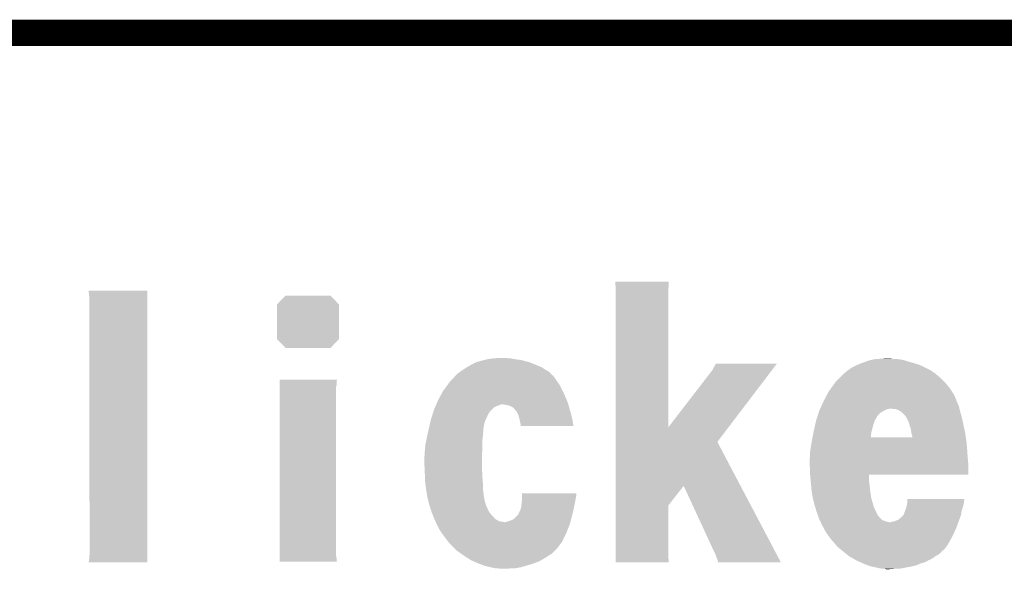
# Model space of a CAD drawing. Extents: x -4 to 126, y -8 to 66.
# Tile 136 of 256: x 42.32 to 51.83, y 60.33 to 65.63. Entities that reach past the tile are written whole.
import ezdxf

# ---------------------------------------------------------------- set-up
doc = ezdxf.new("R2010")
doc.units = 0
doc.layers.add('CLICKER_2_FOR_TMPM4L4A_V104_GKO', color=14, linetype='CONTINUOUS')
doc.layers.add('CLICKER_2_FOR_TMPM4L4A_V104_GTO', color=11, linetype='CONTINUOUS')

msp = doc.modelspace()

# ---------------------------------------------------------------- linework, layer by layer
at = {"layer": 'CLICKER_2_FOR_TMPM4L4A_V104_GKO', "const_width": 0.254}
msp.add_lwpolyline([(-0.5715, 65.50152), (122.22226, 65.50152)], dxfattribs=at)
at = {"layer": 'CLICKER_2_FOR_TMPM4L4A_V104_GTO'}
for points in [[(48.072042, 63.101196), (48.58766, 63.101198), (48.58766, 63.101196), (48.58766, 63.101198)], [(48.072182, 63.09868), (48.072042, 63.101196), (48.58766, 63.09868), (48.58766, 63.101196)], [(48.073876, 63.0682), (48.072182, 63.09868), (48.58766, 63.0682), (48.58766, 63.09868)], [(48.07458, 63.0555), (48.073876, 63.0682), (48.586752, 63.0555), (48.58766, 63.0682)], [(48.07634, 63.032642), (48.07458, 63.0555), (48.58512, 63.032642), (48.586752, 63.0555)], [(48.07712, 63.02248), (48.07634, 63.032642), (48.585122, 63.02248), (48.58512, 63.032642)], [(48.07712, 61.69665), (48.07712, 63.02248), (48.58516, 61.69665), (48.585122, 63.02248)], [(42.986988, 63.014838), (42.986984, 63.01486), (43.55592, 63.014838), (42.986984, 63.01486)], [(42.987996, 63.00724), (42.986988, 63.014838), (43.55592, 63.00724), (43.55592, 63.014838)], [(42.99204, 62.97676), (42.987996, 63.00724), (43.555918, 62.97676), (43.55592, 63.00724)], [(42.99458, 62.94374), (42.99204, 62.97676), (43.555918, 62.94374), (43.555918, 62.97676)], [(42.99458, 62.90818), (42.99458, 62.94374), (43.555918, 62.90818), (43.555918, 62.94374)], [(44.805606, 62.880246), (44.88942, 62.966594), (45.40503, 62.880246), (45.323766, 62.966594)], [(44.88942, 62.966594), (44.889426, 62.9666), (45.323766, 62.966594), (44.889426, 62.9666)], [(42.99712, 60.51042), (42.99458, 62.90818), (43.555898, 60.51042), (43.555918, 62.90818)], [(44.8056, 62.547506), (44.805604, 62.880234), (45.405034, 62.547506), (45.40504, 62.880234)], [(44.805604, 62.880234), (44.805606, 62.880246), (45.40504, 62.880234), (45.40503, 62.880246)], [(44.805612, 62.547494), (44.8056, 62.547506), (45.405034, 62.547494), (45.405034, 62.547506)], [(44.889414, 62.461146), (44.805612, 62.547494), (45.323758, 62.461146), (45.405034, 62.547494)], [(45.323754, 62.46114), (44.889414, 62.461146), (45.323754, 62.46114), (45.323758, 62.461146)], [(46.80712, 62.3443), (46.847762, 62.35446), (47.16272, 62.3443), (47.089062, 62.35446)], [(46.847762, 62.35446), (46.91126, 62.36208), (47.089062, 62.35446), (47.058582, 62.36208)], [(46.91126, 62.36208), (46.97984, 62.36462), (47.030642, 62.36208), (47.01032, 62.36462)], [(50.539654, 62.3443), (50.568862, 62.35192), (50.853342, 62.3443), (50.812702, 62.35192)], [(50.568862, 62.35192), (50.60188, 62.35446), (50.812702, 62.35192), (50.7746, 62.35446)], [(50.60188, 62.35446), (50.6349, 62.357), (50.7746, 62.35446), (50.744122, 62.357)], [(50.6349, 62.357), (50.703478, 62.36208), (50.744122, 62.357), (50.723802, 62.36208)], [(46.601378, 62.25032), (46.631858, 62.27064), (47.398938, 62.25032), (47.36846, 62.27064)], [(46.631858, 62.27064), (46.640628, 62.275718), (47.36846, 62.27064), (47.360842, 62.275718)], [(46.640628, 62.275718), (46.666956, 62.29096), (47.360842, 62.275718), (47.32274, 62.29096)], [(46.666956, 62.29096), (46.68012, 62.29858), (47.32274, 62.29096), (47.303984, 62.29858)], [(46.68012, 62.29858), (46.730914, 62.323978), (47.303984, 62.29858), (47.241462, 62.323978)], [(46.730914, 62.323978), (46.730922, 62.323982), (47.241462, 62.323978), (47.241448, 62.323982)], [(46.730922, 62.323982), (46.7868, 62.33922), (47.241448, 62.323982), (47.182404, 62.33922)], [(46.7868, 62.33922), (46.80712, 62.3443), (47.182404, 62.33922), (47.16272, 62.3443)], [(49.01184, 62.250322), (49.01438, 62.257942), (49.587148, 62.250322), (49.592946, 62.257942)], [(49.01438, 62.257942), (49.022, 62.27064), (49.592946, 62.257942), (49.60261, 62.27064)], [(49.022, 62.27064), (49.03216, 62.28842), (49.60261, 62.27064), (49.616138, 62.28842)], [(49.03216, 62.28842), (49.042314, 62.308704), (49.616138, 62.28842), (49.631574, 62.308704)], [(49.042314, 62.308704), (49.042334, 62.30874), (49.631574, 62.308704), (49.042334, 62.30874)], [(50.32163, 62.247778), (50.35042, 62.2681), (51.11242, 62.247778), (51.07178, 62.2681)], [(50.35042, 62.2681), (50.364966, 62.27572), (51.07178, 62.2681), (51.05654, 62.27572)], [(50.364966, 62.27572), (50.40376, 62.29604), (51.05654, 62.27572), (51.011386, 62.29604)], [(50.40376, 62.29604), (50.41011, 62.29858), (51.011386, 62.29604), (51.00574, 62.29858)], [(50.41011, 62.29858), (50.45456, 62.31636), (51.00574, 62.29858), (50.94986, 62.31636)], [(50.45456, 62.31636), (50.489488, 62.32906), (50.94986, 62.31636), (50.9016, 62.32906)], [(50.489488, 62.32906), (50.51044, 62.336678), (50.9016, 62.32906), (50.877478, 62.336678)], [(50.51044, 62.336678), (50.539654, 62.3443), (50.877478, 62.336678), (50.853342, 62.3443)], [(46.490972, 62.151258), (46.502828, 62.16396), (47.50308, 62.151258), (47.49292, 62.16396)], [(46.502828, 62.16396), (46.517052, 62.1792), (47.49292, 62.16396), (47.48276, 62.1792)], [(46.517052, 62.1792), (46.526534, 62.18936), (47.48276, 62.1792), (47.475142, 62.18936)], [(46.526534, 62.18936), (46.531262, 62.194426), (47.475142, 62.18936), (47.472606, 62.194426)], [(46.531262, 62.194426), (46.531276, 62.19444), (47.472606, 62.194426), (47.467526, 62.19444)], [(46.531276, 62.19444), (46.545502, 62.209682), (47.467526, 62.19444), (47.453454, 62.209682)], [(46.545502, 62.209682), (46.569202, 62.227458), (47.453454, 62.209682), (47.437042, 62.227458)], [(46.569202, 62.227458), (46.58614, 62.24016), (47.437042, 62.227458), (47.415872, 62.24016)], [(46.58614, 62.24016), (46.601378, 62.25032), (47.415872, 62.24016), (47.398938, 62.25032)], [(48.58516, 61.69665), (49.01184, 62.250322), (49.165846, 61.69665), (49.587148, 62.250322)], [(50.192942, 62.125862), (50.237136, 62.171582), (51.257198, 62.125862), (51.211478, 62.171582)], [(50.237136, 62.171582), (50.2666, 62.20206), (51.211478, 62.171582), (51.175286, 62.20206)], [(50.2666, 62.20206), (50.27821, 62.21222), (51.175286, 62.20206), (51.16322, 62.21222)], [(50.27821, 62.21222), (50.30724, 62.23762), (51.16322, 62.21222), (51.126934, 62.23762)], [(50.30724, 62.23762), (50.32163, 62.247778), (51.126934, 62.23762), (51.11242, 62.247778)], [(44.831, 62.136022), (44.831012, 62.146178), (45.38218, 62.136022), (45.38472, 62.146178)], [(44.831002, 62.136018), (44.831, 62.136022), (45.38218, 62.136018), (45.38218, 62.136022)], [(44.83354, 62.120782), (44.831002, 62.136018), (45.38218, 62.120782), (45.38218, 62.136018)], [(44.831012, 62.146178), (44.83102, 62.153778), (45.38472, 62.146178), (45.38472, 62.153778)], [(44.83102, 62.153778), (44.831022, 62.1538), (45.38472, 62.153778), (44.831022, 62.1538)], [(44.83354, 62.105538), (44.83354, 62.120782), (45.38218, 62.105538), (45.38218, 62.120782)], [(44.83354, 62.085218), (44.83354, 62.105538), (45.3771, 62.085218), (45.38218, 62.105538)], [(44.83354, 60.46216), (44.83354, 62.085218), (45.3771, 60.46216), (45.3771, 62.085218)], [(46.41088, 62.047122), (46.453834, 62.105538), (47.56277, 62.047122), (47.53356, 62.105538)], [(46.453834, 62.105538), (46.472514, 62.130942), (47.53356, 62.105538), (47.51578, 62.130942)], [(46.472514, 62.130942), (46.474382, 62.133482), (47.51578, 62.130942), (47.514194, 62.133482)], [(46.474382, 62.133482), (46.490972, 62.151258), (47.514194, 62.133482), (47.50308, 62.151258)], [(50.131982, 62.039502), (50.1517, 62.067438), (51.32292, 62.039502), (51.30546, 62.067438)], [(50.1517, 62.067438), (50.191146, 62.12332), (51.30546, 62.067438), (51.25974, 62.12332)], [(50.191146, 62.12332), (50.192942, 62.125862), (51.25974, 62.12332), (51.257198, 62.125862)], [(46.368134, 61.96838), (46.390196, 62.00902), (47.5996, 61.96838), (47.58182, 62.00902)], [(46.390196, 62.00902), (46.41088, 62.047122), (47.58182, 62.00902), (47.56277, 62.047122)], [(50.089082, 61.95822), (50.099806, 61.97854), (51.36388, 61.95822), (51.35626, 61.97854)], [(50.099806, 61.97854), (50.10651, 61.991242), (51.35626, 61.97854), (51.35118, 61.991242)], [(50.10651, 61.991242), (50.11321, 62.003936), (51.35118, 61.991242), (51.343562, 62.003936)], [(50.11321, 62.003936), (50.11455, 62.006476), (51.343562, 62.003936), (51.34356, 62.006476)], [(50.11455, 62.006476), (50.131982, 62.039502), (51.34356, 62.006476), (51.32292, 62.039502)], [(46.32198, 61.864242), (46.332962, 61.889638), (46.87847, 61.864242), (46.90618, 61.889638)], [(46.332962, 61.889638), (46.338454, 61.90234), (46.90618, 61.889638), (46.93412, 61.90234)], [(46.338454, 61.90234), (46.342848, 61.9125), (46.93412, 61.90234), (46.959518, 61.9125)], [(46.342848, 61.9125), (46.345044, 61.91758), (46.959518, 61.9125), (46.977296, 61.91758)], [(46.345044, 61.91758), (46.347242, 61.92266), (47.618718, 61.91758), (47.61738, 61.92266)], [(46.347242, 61.92266), (46.36262, 61.95822), (47.61738, 61.92266), (47.603552, 61.95822)], [(46.36262, 61.95822), (46.368134, 61.96838), (47.603552, 61.95822), (47.5996, 61.96838)], [(47.01286, 61.9125), (46.982378, 61.91758), (47.620054, 61.9125), (47.618718, 61.91758)], [(47.040798, 61.90742), (47.01286, 61.9125), (47.621392, 61.90742), (47.620054, 61.9125)], [(47.0662, 61.89726), (47.040798, 61.90742), (47.624066, 61.89726), (47.621392, 61.90742)], [(47.086518, 61.88456), (47.0662, 61.89726), (47.627408, 61.88456), (47.624066, 61.89726)], [(47.095898, 61.8744), (47.086518, 61.88456), (47.63008, 61.8744), (47.627408, 61.88456)], [(50.049876, 61.8744), (50.060378, 61.897258), (51.39466, 61.8744), (51.38928, 61.897258)], [(50.060378, 61.897258), (50.07555, 61.930282), (51.38928, 61.897258), (51.37404, 61.930282)], [(50.07555, 61.930282), (50.08372, 61.94806), (51.37404, 61.930282), (51.367576, 61.94806)], [(50.08372, 61.94806), (50.089082, 61.95822), (51.367576, 61.94806), (51.36388, 61.95822)], [(46.2915, 61.767718), (46.29952, 61.79312), (46.819818, 61.767718), (46.83252, 61.79312)], [(46.29952, 61.79312), (46.308342, 61.821058), (46.83252, 61.79312), (46.84522, 61.821058)], [(46.308342, 61.821058), (46.31476, 61.841378), (46.84522, 61.821058), (46.85792, 61.841378)], [(46.31476, 61.841378), (46.321176, 61.8617), (46.85792, 61.841378), (46.875698, 61.8617)], [(46.321176, 61.8617), (46.32198, 61.864242), (46.875698, 61.8617), (46.87847, 61.864242)], [(47.116998, 61.85154), (47.095898, 61.8744), (47.636938, 61.85154), (47.63008, 61.8744)], [(47.131902, 61.8236), (47.116998, 61.85154), (47.64532, 61.8236), (47.636938, 61.85154)], [(47.13732, 61.813442), (47.131902, 61.8236), (47.64763, 61.813442), (47.64532, 61.8236)], [(47.14748, 61.7728), (47.13732, 61.813442), (47.656866, 61.7728), (47.64763, 61.813442)], [(50.016478, 61.777884), (50.026904, 61.810902), (50.586642, 61.777884), (50.606962, 61.810902)], [(50.026904, 61.810902), (50.034122, 61.83376), (50.606962, 61.810902), (50.629822, 61.83376)], [(50.034122, 61.83376), (50.039736, 61.85154), (50.629822, 61.83376), (50.657762, 61.85154)], [(50.039736, 61.85154), (50.04054, 61.85408), (50.657762, 61.85154), (50.66284, 61.85408)], [(50.04054, 61.85408), (50.045208, 61.86424), (50.66284, 61.85408), (50.68316, 61.86424)], [(50.045208, 61.86424), (50.048708, 61.87186), (50.68316, 61.86424), (50.703482, 61.87186)], [(50.048708, 61.87186), (50.049876, 61.8744), (50.703482, 61.87186), (50.721262, 61.8744)], [(50.774602, 61.871858), (50.7365, 61.8744), (51.395258, 61.871858), (51.39466, 61.8744)], [(50.805082, 61.861698), (50.774602, 61.871858), (51.397648, 61.861698), (51.395258, 61.871858)], [(50.817052, 61.854082), (50.805082, 61.861698), (51.39944, 61.854082), (51.397648, 61.861698)], [(50.833022, 61.84392), (50.817052, 61.854082), (51.40243, 61.84392), (51.39944, 61.854082)], [(50.85334, 61.826142), (50.833022, 61.84392), (51.407658, 61.826142), (51.40243, 61.84392)], [(50.86858, 61.8109), (50.85334, 61.826142), (51.41214, 61.8109), (51.407658, 61.826142)], [(50.88128, 61.793118), (50.86858, 61.8109), (51.416374, 61.793118), (51.41214, 61.8109)], [(50.89906, 61.75756), (50.88128, 61.793118), (51.42484, 61.75756), (51.416374, 61.793118)], [(46.27176, 61.681358), (46.27292, 61.686438), (46.7995, 61.681358), (46.7995, 61.686438)], [(46.27292, 61.686438), (46.28221, 61.727082), (46.7995, 61.686438), (46.80712, 61.727082)], [(46.28221, 61.727082), (46.290338, 61.762638), (46.80712, 61.727082), (46.817278, 61.762638)], [(46.290338, 61.762638), (46.2915, 61.767718), (46.817278, 61.762638), (46.819818, 61.767718)], [(47.148654, 61.76772), (47.14748, 61.7728), (47.65802, 61.76772), (47.656866, 61.7728)], [(47.1551, 61.73978), (47.148654, 61.76772), (47.662666, 61.73978), (47.65802, 61.76772)], [(47.15764, 61.727082), (47.1551, 61.73978), (47.664776, 61.727082), (47.662666, 61.73978)], [(47.15764, 61.706782), (47.15764, 61.727082), (47.668152, 61.706782), (47.664776, 61.727082)], [(47.668154, 61.70676), (47.15764, 61.706782), (47.668154, 61.70676), (47.668152, 61.706782)], [(48.07712, 61.554348), (48.07712, 61.69665), (49.057566, 61.554348), (49.165846, 61.69665)], [(49.993126, 61.681358), (50.000464, 61.714378), (50.55362, 61.681358), (50.56124, 61.714378)], [(50.000464, 61.714378), (50.005544, 61.73724), (50.56124, 61.714378), (50.56886, 61.73724)], [(50.005544, 61.73724), (50.01006, 61.757558), (50.56886, 61.73724), (50.576478, 61.757558)], [(50.01006, 61.75756), (50.013268, 61.767722), (50.57648, 61.75756), (50.581562, 61.767722)], [(50.01006, 61.757558), (50.01006, 61.75756), (50.576478, 61.757558), (50.57648, 61.75756)], [(50.013268, 61.767722), (50.015676, 61.775344), (50.581562, 61.767722), (50.58664, 61.775344)], [(50.015676, 61.775344), (50.016478, 61.777884), (50.58664, 61.775344), (50.586642, 61.777884)], [(50.89906, 61.757558), (50.89906, 61.75756), (51.424842, 61.757558), (51.42484, 61.75756)], [(50.90922, 61.72962), (50.89906, 61.757558), (51.430914, 61.72962), (51.424842, 61.757558)], [(50.918498, 61.69914), (50.90922, 61.72962), (51.43754, 61.69914), (51.430914, 61.72962)], [(50.927, 61.671198), (50.918498, 61.69914), (51.443362, 61.671198), (51.43754, 61.69914)], [(46.24781, 61.569598), (46.2534, 61.59754), (46.78934, 61.569598), (46.792626, 61.59754)], [(46.2534, 61.59754), (46.256732, 61.61278), (46.792626, 61.59754), (46.79442, 61.61278)], [(46.256732, 61.61278), (46.263956, 61.6458), (46.79442, 61.61278), (46.79696, 61.6458)], [(46.263956, 61.6458), (46.268956, 61.668658), (46.79696, 61.6458), (46.79696, 61.668658)], [(46.268956, 61.668658), (46.27118, 61.67882), (46.79696, 61.668658), (46.798992, 61.67882)], [(46.27118, 61.67882), (46.27176, 61.681358), (46.798992, 61.67882), (46.7995, 61.681358)], [(49.97196, 61.57976), (49.97562, 61.59754), (51.458896, 61.57976), (51.456262, 61.59754)], [(49.97562, 61.59754), (49.975624, 61.597564), (50.939678, 61.59754), (50.538382, 61.597564)], [(49.975624, 61.597564), (49.985556, 61.645802), (50.538382, 61.597564), (50.54346, 61.645802)], [(49.985556, 61.645802), (49.98974, 61.66612), (50.54346, 61.645802), (50.549264, 61.66612)], [(49.98974, 61.66612), (49.993126, 61.681358), (50.549264, 61.66612), (50.55362, 61.681358)], [(50.929542, 61.640718), (50.927, 61.671198), (51.449712, 61.640718), (51.443362, 61.671198)], [(50.930388, 61.63818), (50.929542, 61.640718), (51.45024, 61.63818), (51.449712, 61.640718)], [(50.93716, 61.61786), (50.930388, 61.63818), (51.453252, 61.61786), (51.45024, 61.63818)], [(50.9397, 61.602618), (50.93716, 61.61786), (51.45551, 61.602618), (51.453252, 61.61786)], [(50.939678, 61.59754), (50.9397, 61.602618), (51.456262, 61.59754), (51.45551, 61.602618)], [(46.23562, 61.48578), (46.237434, 61.51118), (46.788362, 61.48578), (46.78934, 61.51118)], [(46.237434, 61.51118), (46.23816, 61.521342), (46.78934, 61.51118), (46.78934, 61.521342)], [(46.23816, 61.521342), (46.24781, 61.569598), (46.78934, 61.521342), (46.78934, 61.569598)], [(48.07712, 61.130152), (48.07712, 61.554348), (49.281254, 61.130152), (49.057566, 61.554348)], [(49.957808, 61.4934), (49.95926, 61.50356), (51.46802, 61.4934), (51.467004, 61.50356)], [(49.95926, 61.50356), (49.970266, 61.5696), (51.467004, 61.50356), (51.4604, 61.5696)], [(49.970266, 61.5696), (49.97196, 61.57976), (51.4604, 61.5696), (51.458896, 61.57976)], [(46.228, 61.407042), (46.23308, 61.427362), (46.7868, 61.407042), (46.7868, 61.427362)], [(46.228, 61.361318), (46.228, 61.407042), (46.7868, 61.361318), (46.7868, 61.407042)], [(46.23308, 61.4553), (46.23562, 61.48578), (46.78719, 61.4553), (46.788362, 61.48578)], [(46.23308, 61.44514), (46.23308, 61.4553), (46.7868, 61.44514), (46.78719, 61.4553)], [(46.23308, 61.427362), (46.23308, 61.44514), (46.7868, 61.427362), (46.7868, 61.44514)], [(49.9491, 61.38926), (49.95164, 61.409582), (51.475342, 61.38926), (51.47355, 61.409582)], [(49.95164, 61.43752), (49.95418, 61.468), (51.471626, 61.43752), (51.46966, 61.468)], [(49.95164, 61.41466), (49.95164, 61.43752), (51.4731, 61.41466), (51.471626, 61.43752)], [(49.95164, 61.409582), (49.95164, 61.41466), (51.47355, 61.409582), (51.4731, 61.41466)], [(49.95418, 61.468), (49.957808, 61.4934), (51.46966, 61.468), (51.46802, 61.4934)], [(46.23294, 61.27242), (46.228, 61.361318), (46.7868, 61.27242), (46.7868, 61.361318)], [(49.9491, 61.34608), (49.9491, 61.38926), (51.479152, 61.34608), (51.475342, 61.38926)], [(49.949582, 61.328302), (49.9491, 61.34608), (51.48072, 61.328302), (51.479152, 61.34608)], [(49.95164, 61.2521), (49.949582, 61.328302), (51.4807, 61.2521), (51.48072, 61.328302)], [(46.23308, 61.26988), (46.23294, 61.27242), (46.786912, 61.26988), (46.7868, 61.27242)], [(46.234634, 61.214), (46.23308, 61.26988), (46.78934, 61.214), (46.786912, 61.26988)], [(46.23562, 61.17844), (46.234634, 61.214), (46.792076, 61.17844), (46.78934, 61.214)], [(49.952762, 61.2394), (49.95164, 61.2521), (51.480698, 61.2394), (51.4807, 61.2521)], [(49.952764, 61.239378), (49.952762, 61.2394), (50.5206, 61.239378), (51.480698, 61.2394)], [(49.956572, 61.19622), (49.952764, 61.239378), (50.5206, 61.19622), (50.5206, 61.239378)], [(46.23943, 61.14796), (46.23562, 61.17844), (46.79442, 61.14796), (46.792076, 61.17844)], [(46.24578, 61.09716), (46.23943, 61.14796), (46.796374, 61.09716), (46.79442, 61.14796)], [(48.07712, 60.942216), (48.07712, 61.130152), (48.58512, 60.942216), (48.732418, 61.130152)], [(49.01438, 60.52058), (48.732418, 61.130152), (49.602694, 60.52058), (49.281254, 61.130152)], [(49.95926, 61.16574), (49.956572, 61.19622), (50.52314, 61.16574), (50.5206, 61.19622)], [(49.962494, 61.13018), (49.95926, 61.16574), (50.52822, 61.13018), (50.52314, 61.16574)], [(49.965726, 61.09462), (49.962494, 61.13018), (50.53076, 61.09462), (50.52822, 61.13018)], [(46.24832, 61.081922), (46.24578, 61.09716), (46.79696, 61.081922), (46.796374, 61.09716)], [(46.258058, 61.023502), (46.24832, 61.081922), (46.80458, 61.023502), (46.79696, 61.081922)], [(46.25848, 61.02096), (46.258058, 61.023502), (46.80509, 61.02096), (46.80458, 61.023502)], [(46.270546, 60.972698), (46.25848, 61.02096), (46.81474, 60.972698), (46.80509, 61.02096)], [(47.167834, 61.059038), (47.167828, 61.05906), (47.69612, 61.059038), (47.167828, 61.05906)], [(47.17225, 61.04128), (47.167834, 61.059038), (47.69612, 61.04128), (47.69612, 61.059038)], [(47.17288, 61.038742), (47.17225, 61.04128), (47.695756, 61.038742), (47.69612, 61.04128)], [(47.17288, 61.023502), (47.17288, 61.038742), (47.69358, 61.023502), (47.695756, 61.038742)], [(47.17288, 61.008262), (47.17288, 61.023502), (47.690192, 61.008262), (47.69358, 61.023502)], [(49.96688, 61.081918), (49.965726, 61.09462), (50.532686, 61.081918), (50.53076, 61.09462)], [(49.979144, 61.010798), (49.96688, 61.081918), (50.54346, 61.010798), (50.532686, 61.081918)], [(46.271182, 60.970156), (46.270546, 60.972698), (46.814742, 60.970156), (46.81474, 60.972698)], [(46.272452, 60.965078), (46.271182, 60.970156), (46.81728, 60.965078), (46.814742, 60.970156)], [(46.27626, 60.94984), (46.272452, 60.965078), (46.822362, 60.94984), (46.81728, 60.965078)], [(46.278604, 60.942222), (46.27626, 60.94984), (46.8249, 60.942222), (46.822362, 60.94984)], [(46.287984, 60.91174), (46.278604, 60.942222), (46.8376, 60.91174), (46.8249, 60.942222)], [(47.157642, 60.901582), (47.16526, 60.932062), (47.669196, 60.901582), (47.675292, 60.932062)], [(47.16526, 60.932062), (47.165454, 60.9346), (47.675292, 60.932062), (47.6758, 60.9346)], [(47.165454, 60.9346), (47.1678, 60.96508), (47.6758, 60.9346), (47.68233, 60.96508)], [(47.1678, 60.96508), (47.168396, 60.97016), (47.68233, 60.96508), (47.68342, 60.97016)], [(47.168396, 60.97016), (47.171982, 61.00064), (47.68342, 60.97016), (47.6885, 61.00064)], [(47.171982, 61.00064), (47.17288, 61.008262), (47.6885, 61.00064), (47.690192, 61.008262)], [(48.07712, 60.43676), (48.07712, 60.942216), (48.58512, 60.43676), (48.58512, 60.942216)], [(49.97958, 61.008258), (49.979144, 61.010798), (50.544208, 61.008258), (50.54346, 61.010798)], [(49.99736, 60.93968), (49.97958, 61.008258), (50.564378, 60.93968), (50.544208, 61.008258)], [(50.00205, 60.92444), (49.99736, 60.93968), (50.56886, 60.92444), (50.564378, 60.93968)], [(50.87943, 60.91682), (50.88636, 60.94222), (51.42484, 60.91682), (51.431766, 60.94222)], [(50.88636, 60.94222), (50.886782, 60.94476), (51.431766, 60.94222), (51.43246, 60.94476)], [(50.886782, 60.94476), (50.891016, 60.970162), (51.43246, 60.94476), (51.43754, 60.970162)], [(50.891016, 60.970162), (50.89144, 60.972702), (51.43754, 60.970162), (51.437856, 60.972702)], [(50.89144, 60.972702), (50.891452, 60.990478), (51.437856, 60.972702), (51.44008, 60.990478)], [(50.891452, 60.990478), (50.89146, 61.000638), (51.44008, 60.990478), (51.44262, 61.000638)], [(50.89146, 61.003158), (50.891462, 61.00318), (51.44262, 61.003158), (50.891462, 61.00318)], [(50.89146, 61.000638), (50.89146, 61.003158), (51.44262, 61.000638), (51.44262, 61.003158)], [(46.29658, 60.883798), (46.287984, 60.91174), (46.851572, 60.883798), (46.8376, 60.91174)], [(46.299628, 60.876182), (46.29658, 60.883798), (46.85538, 60.876182), (46.851572, 60.883798)], [(46.312836, 60.84316), (46.299628, 60.876182), (46.88332, 60.84316), (46.85538, 60.876182)], [(46.32198, 60.8203), (46.312836, 60.84316), (46.904422, 60.8203), (46.88332, 60.84316)], [(47.089062, 60.807604), (47.119542, 60.83554), (47.64561, 60.807604), (47.652794, 60.83554)], [(47.119542, 60.83554), (47.13478, 60.853322), (47.652794, 60.83554), (47.657366, 60.853322)], [(47.13478, 60.853322), (47.135908, 60.85586), (47.657366, 60.853322), (47.65802, 60.85586)], [(47.135908, 60.85586), (47.14494, 60.87618), (47.65802, 60.85586), (47.6631, 60.87618)], [(47.14494, 60.87618), (47.1551, 60.8965), (47.6631, 60.87618), (47.66818, 60.8965)], [(47.1551, 60.8965), (47.157642, 60.901582), (47.66818, 60.8965), (47.669196, 60.901582)], [(50.013774, 60.88634), (50.00205, 60.92444), (50.58664, 60.88634), (50.56886, 60.92444)], [(50.01768, 60.87364), (50.013774, 60.88634), (50.592504, 60.87364), (50.58664, 60.88634)], [(50.024996, 60.85332), (50.01768, 60.87364), (50.601882, 60.85332), (50.592504, 60.87364)], [(50.036884, 60.8203), (50.024996, 60.85332), (50.62728, 60.8203), (50.601882, 60.85332)], [(50.83048, 60.825378), (50.853334, 60.848236), (51.401026, 60.825378), (51.409598, 60.848236)], [(50.853334, 60.848236), (50.853342, 60.848244), (51.409598, 60.848236), (51.409598, 60.848244)], [(50.853342, 60.848244), (50.85842, 60.858402), (51.409598, 60.848244), (51.41105, 60.858402)], [(50.85842, 60.858402), (50.8635, 60.873638), (51.41105, 60.858402), (51.413228, 60.873638)], [(50.8635, 60.873638), (50.867852, 60.883798), (51.413228, 60.873638), (51.41468, 60.883798)], [(50.867852, 60.883798), (50.87112, 60.89142), (51.41468, 60.883798), (51.417024, 60.89142)], [(50.87112, 60.89142), (50.878738, 60.91428), (51.417024, 60.89142), (51.424058, 60.91428)], [(50.878738, 60.91428), (50.87943, 60.91682), (51.424058, 60.91428), (51.42484, 60.91682)], [(46.326336, 60.810138), (46.32198, 60.8203), (46.913802, 60.810138), (46.904422, 60.8203)], [(46.336132, 60.78728), (46.326336, 60.810138), (46.954444, 60.78728), (46.913802, 60.810138)], [(46.33722, 60.78474), (46.336132, 60.78728), (46.97984, 60.78474), (46.954444, 60.78728)], [(46.339398, 60.77966), (46.33722, 60.78474), (47.002702, 60.77966), (46.97984, 60.78474)], [(46.34484, 60.76696), (46.339398, 60.77966), (47.635158, 60.76696), (47.638424, 60.77966)], [(46.344842, 60.766958), (46.34484, 60.76696), (47.635158, 60.766958), (47.635158, 60.76696)], [(46.37278, 60.711082), (46.344842, 60.766958), (47.613428, 60.711082), (47.635158, 60.766958)], [(47.010322, 60.77966), (47.03064, 60.784742), (47.638424, 60.77966), (47.63973, 60.784742)], [(47.03064, 60.784742), (47.058578, 60.7949), (47.63973, 60.784742), (47.642342, 60.7949)], [(47.058578, 60.7949), (47.089062, 60.807604), (47.642342, 60.7949), (47.64561, 60.807604)], [(50.04054, 60.81014), (50.036884, 60.8203), (50.638712, 60.81014), (50.62728, 60.8203)], [(50.04538, 60.79998), (50.04054, 60.81014), (50.650142, 60.79998), (50.638712, 60.81014)], [(50.051426, 60.78728), (50.04538, 60.79998), (50.683162, 60.78728), (50.650142, 60.79998)], [(50.055056, 60.77966), (50.051426, 60.78728), (50.716182, 60.77966), (50.683162, 60.78728)], [(50.06594, 60.7568), (50.055056, 60.77966), (51.375886, 60.7568), (51.384198, 60.77966)], [(50.083238, 60.723782), (50.06594, 60.7568), (51.36388, 60.723782), (51.375886, 60.7568)], [(50.716182, 60.77966), (50.731422, 60.779662), (51.384198, 60.77966), (51.3842, 60.779662)], [(50.731422, 60.779662), (50.746662, 60.78474), (51.3842, 60.779662), (51.386046, 60.78474)], [(50.746662, 60.78474), (50.764442, 60.787282), (51.386046, 60.78474), (51.38697, 60.787282)], [(50.764442, 60.787282), (50.78984, 60.79744), (51.38697, 60.787282), (51.390664, 60.79744)], [(50.78984, 60.79744), (50.81016, 60.8076), (51.390664, 60.79744), (51.39436, 60.8076)], [(50.81016, 60.8076), (50.83048, 60.825378), (51.39436, 60.8076), (51.401026, 60.825378)], [(46.396488, 60.67552), (46.37278, 60.711082), (47.5996, 60.67552), (47.613428, 60.711082)], [(46.40326, 60.66536), (46.396488, 60.67552), (47.594672, 60.66536), (47.5996, 60.67552)], [(46.43628, 60.62218), (46.40326, 60.66536), (47.573736, 60.62218), (47.594672, 60.66536)], [(50.093882, 60.70346), (50.083238, 60.723782), (51.354354, 60.70346), (51.36388, 60.723782)], [(50.12436, 60.6552), (50.093882, 60.70346), (51.331732, 60.6552), (51.354354, 60.70346)], [(50.133884, 60.642502), (50.12436, 60.6552), (51.32578, 60.642502), (51.331732, 60.6552)], [(50.15484, 60.614558), (50.133884, 60.642502), (51.310456, 60.614558), (51.32578, 60.642502)], [(46.45914, 60.5917), (46.43628, 60.62218), (47.558958, 60.5917), (47.573736, 60.62218)], [(46.46676, 60.58154), (46.45914, 60.5917), (47.551506, 60.58154), (47.558958, 60.5917)], [(46.492706, 60.5536), (46.46676, 60.58154), (47.53102, 60.5536), (47.551506, 60.58154)], [(46.49978, 60.54598), (46.492706, 60.5536), (47.525032, 60.54598), (47.53102, 60.5536)], [(46.52772, 60.51804), (46.49978, 60.54598), (47.50308, 60.51804), (47.525032, 60.54598)], [(50.1904, 60.57392), (50.15484, 60.614558), (51.288172, 60.57392), (51.310456, 60.614558)], [(50.19911, 60.563758), (50.1904, 60.57392), (51.2826, 60.563758), (51.288172, 60.57392)], [(50.220878, 60.53836), (50.19911, 60.563758), (51.263972, 60.53836), (51.2826, 60.563758)], [(42.99458, 60.429138), (42.99712, 60.467238), (43.555898, 60.429138), (43.555898, 60.467238)], [(42.99712, 60.467238), (42.99712, 60.51042), (43.555898, 60.467238), (43.555898, 60.51042)], [(44.83354, 60.424058), (44.83354, 60.46216), (45.38218, 60.424058), (45.3771, 60.46216)], [(46.535338, 60.510422), (46.52772, 60.51804), (47.495462, 60.510422), (47.50308, 60.51804)], [(46.567346, 60.48756), (46.535338, 60.510422), (47.4726, 60.48756), (47.495462, 60.510422)], [(46.588686, 60.472318), (46.567346, 60.48756), (47.454818, 60.472318), (47.4726, 60.48756)], [(46.606462, 60.45962), (46.588686, 60.472318), (47.431958, 60.45962), (47.454818, 60.472318)], [(46.634122, 60.44184), (46.606462, 60.45962), (47.406562, 60.44184), (47.431958, 60.45962)], [(49.0347, 60.47994), (49.01438, 60.52058), (49.624124, 60.47994), (49.602694, 60.52058)], [(49.04994, 60.4393), (49.0347, 60.47994), (49.645554, 60.4393), (49.624124, 60.47994)], [(50.236754, 60.52566), (50.220878, 60.53836), (51.25466, 60.52566), (51.263972, 60.53836)], [(50.25898, 60.50788), (50.236754, 60.52566), (51.235398, 60.50788), (51.25466, 60.52566)], [(50.274572, 60.495176), (50.25898, 60.50788), (51.221638, 60.495176), (51.235398, 60.50788)], [(50.280802, 60.4901), (50.274572, 60.495176), (51.219098, 60.4901), (51.221638, 60.495176)], [(50.28392, 60.48756), (50.280802, 60.4901), (51.216558, 60.48756), (51.219098, 60.4901)], [(50.293272, 60.47994), (50.28392, 60.48756), (51.2064, 60.47994), (51.216558, 60.48756)], [(50.308862, 60.467238), (50.293272, 60.47994), (51.191156, 60.467238), (51.2064, 60.47994)], [(50.32133, 60.457078), (50.308862, 60.467238), (51.17084, 60.457078), (51.191156, 60.467238)], [(50.327562, 60.452), (50.32133, 60.457078), (51.164068, 60.452), (51.17084, 60.457078)], [(50.345342, 60.44184), (50.327562, 60.452), (51.15052, 60.44184), (51.164068, 60.452)], [(42.98696, 60.393602), (42.986966, 60.398666), (43.555898, 60.393602), (43.555898, 60.398666)], [(43.555898, 60.39358), (42.98696, 60.393602), (43.555898, 60.39358), (43.555898, 60.393602)], [(42.986966, 60.398666), (42.99204, 60.403746), (43.555898, 60.398666), (43.555898, 60.403746)], [(42.99204, 60.413902), (42.99458, 60.429138), (43.555898, 60.413902), (43.555898, 60.429138)], [(42.99204, 60.403746), (42.99204, 60.413902), (43.555898, 60.403746), (43.555898, 60.413902)], [(44.83354, 60.411358), (44.83354, 60.424058), (45.38218, 60.411358), (45.38218, 60.424058)], [(44.83354, 60.398682), (44.83354, 60.411358), (45.38469, 60.398682), (45.38218, 60.411358)], [(45.384694, 60.39866), (44.83354, 60.398682), (45.384694, 60.39866), (45.38469, 60.398682)], [(46.66178, 60.42406), (46.634122, 60.44184), (47.37608, 60.42406), (47.406562, 60.44184)], [(46.67758, 60.413902), (46.66178, 60.42406), (47.358302, 60.413902), (47.37608, 60.42406)], [(46.700444, 60.40374), (46.67758, 60.413902), (47.34052, 60.40374), (47.358302, 60.413902)], [(46.734732, 60.3885), (46.700444, 60.40374), (47.30242, 60.3885), (47.34052, 60.40374)], [(46.74616, 60.38342), (46.734732, 60.3885), (47.288024, 60.38342), (47.30242, 60.3885)], [(46.77325, 60.373262), (46.74616, 60.38342), (47.25924, 60.373262), (47.288024, 60.38342)], [(46.807118, 60.360562), (46.77325, 60.373262), (47.213526, 60.360562), (47.25924, 60.373262)], [(46.807126, 60.36056), (46.807118, 60.360562), (47.21352, 60.36056), (47.213526, 60.360562)], [(46.86554, 60.34532), (46.807126, 60.36056), (47.16272, 60.34532), (47.21352, 60.36056)], [(48.07458, 60.413902), (48.07712, 60.429142), (48.586452, 60.413902), (48.585564, 60.429142)], [(48.07458, 60.393602), (48.07458, 60.413902), (48.587636, 60.393602), (48.586452, 60.413902)], [(48.587636, 60.39358), (48.07458, 60.393602), (48.587636, 60.39358), (48.587636, 60.393602)], [(48.07712, 60.429142), (48.07712, 60.43676), (48.585564, 60.429142), (48.58512, 60.43676)], [(49.057558, 60.421522), (49.04994, 60.4393), (49.654928, 60.421522), (49.645554, 60.4393)], [(49.0601, 60.40882), (49.057558, 60.421522), (49.661626, 60.40882), (49.654928, 60.421522)], [(49.06264, 60.398662), (49.0601, 60.40882), (49.666984, 60.398662), (49.661626, 60.40882)], [(49.06264, 60.393602), (49.06264, 60.398662), (49.669652, 60.393602), (49.666984, 60.398662)], [(49.669662, 60.39358), (49.669652, 60.393602), (49.669662, 60.39358), (49.06264, 60.393602)], [(50.376458, 60.42406), (50.345342, 60.44184), (51.122578, 60.42406), (51.15052, 60.44184)], [(50.398682, 60.41136), (50.376458, 60.42406), (51.09464, 60.41136), (51.122578, 60.42406)], [(50.43721, 60.393578), (50.398682, 60.41136), (51.061618, 60.393578), (51.09464, 60.41136)], [(50.46472, 60.38088), (50.43721, 60.393578), (51.018438, 60.38088), (51.061618, 60.393578)], [(50.510952, 60.3631), (50.46472, 60.38088), (50.977798, 60.3631), (51.018438, 60.38088)], [(50.530758, 60.355482), (50.510952, 60.3631), (50.945422, 60.355482), (50.977798, 60.3631)], [(50.54245, 60.35294), (50.530758, 60.355482), (50.93462, 60.35294), (50.945422, 60.355482)], [(46.913798, 60.33516), (46.86554, 60.34532), (47.106838, 60.33516), (47.16272, 60.34532)], [(46.9519, 60.33262), (46.913798, 60.33516), (47.04842, 60.33262), (47.106838, 60.33516)], [(46.964598, 60.33008), (46.9519, 60.33262), (46.98238, 60.33008), (47.04842, 60.33262)], [(50.58918, 60.34278), (50.54245, 60.35294), (50.881278, 60.34278), (50.93462, 60.35294)], [(50.637438, 60.33262), (50.58918, 60.34278), (50.827938, 60.33262), (50.881278, 60.34278)], [(50.675538, 60.33008), (50.637438, 60.33262), (50.76698, 60.33008), (50.827938, 60.33262)], [(50.688236, 60.325002), (50.675538, 60.33008), (50.706044, 60.325002), (50.76698, 60.33008)], [(50.706022, 60.325), (50.688236, 60.325002), (50.706022, 60.325), (50.706044, 60.325002)]]:
    msp.add_solid(points, dxfattribs=at)

doc.saveas('drawing.dxf')
